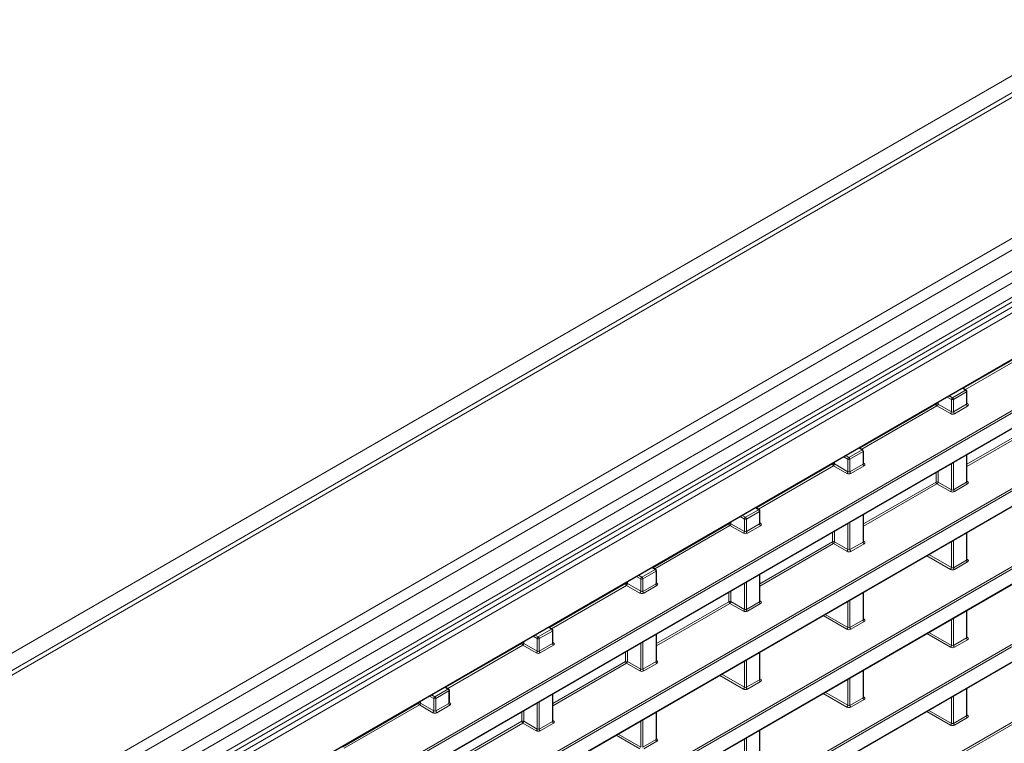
# Model space of a CAD drawing. Header units: millimetres. Extents: x 0 to 1118, y 0 to 864.
# Tile 178 of 235: x 954 to 988, y 388 to 414. Entities that reach past the tile are written whole.
import ezdxf

# ---------------------------------------------------------------- set-up
doc = ezdxf.new("R2010")
doc.units = ezdxf.units.MM

msp = doc.modelspace()

# ---------------------------------------------------------------- linework, layer by layer
at = {"color": 9, "linetype": 'Continuous', "lineweight": 0}
for p, q in [((864.331, 340.104), (1008.452, 423.304)), ((1009.489, 423.137), (865.115, 339.792)), ((1013.762, 420.67), (869.388, 337.325)), ((1014.012, 420.406), (869.638, 337.061)), ((1014.335, 419.846), (869.961, 336.501)), ((1014.438, 419.498), (870.065, 336.153)), ((869.341, 334.893), (1014.811, 418.872)), ((1014.438, 419.003), (870.065, 335.658)), ((1014.898, 418.719), (869.428, 334.741)), ((871.798, 334.494), (1012.529, 415.736)), ((961.028, 384.2), (996.577, 404.721)), ((996.611, 404.661), (961.063, 384.139)), ((961.063, 383.607), (996.611, 404.128)), ((986.613, 400.734), (989.274, 402.27)), ((959.408, 380.541), (996.577, 401.997)), ((996.611, 401.936), (959.443, 380.48)), ((989.309, 402.21), (986.681, 400.692)), ((960.414, 380.508), (996.611, 401.404)), ((986.225, 400.405), (986.686, 400.671)), ((986.72, 400.61), (986.26, 400.344)), ((986.686, 400.671), (986.577, 400.738)), ((986.72, 400.173), (986.72, 400.61)), ((982.989, 398.642), (985.651, 400.178)), ((985.651, 400.178), (985.651, 400.203)), ((985.721, 400.243), (985.721, 400.179)), ((985.721, 400.179), (986.189, 399.908)), ((986.189, 400.344), (986.042, 400.429)), ((986.113, 400.47), (986.225, 400.405)), ((986.189, 399.908), (986.189, 400.344)), ((986.26, 400.344), (986.26, 399.907)), ((986.26, 399.907), (986.72, 400.173)), ((986.735, 400.208), (986.756, 400.195)), ((998.001, 400.015), (960.414, 378.316)), ((960.506, 378.45), (997.966, 400.075)), ((985.685, 400.118), (983.057, 398.6)), ((986.154, 399.847), (985.685, 400.118)), ((986.755, 400.112), (986.294, 399.846)), ((959.443, 377.224), (998.001, 399.482)), ((986.735, 398.08), (989.274, 399.546)), ((989.309, 399.485), (986.735, 398)), ((982.601, 398.313), (983.062, 398.579)), ((983.097, 398.518), (982.636, 398.252)), ((983.062, 398.579), (982.953, 398.646)), ((983.097, 398.081), (983.097, 398.518)), ((982.027, 398.086), (982.027, 398.111)), ((982.097, 398.151), (982.097, 398.087)), ((982.566, 398.252), (982.418, 398.337)), ((982.489, 398.378), (982.601, 398.313)), ((982.566, 397.816), (982.566, 398.252)), ((982.636, 398.252), (982.636, 397.815)), ((983.111, 398.116), (983.132, 398.102)), ((986.189, 397.184), (986.189, 398.095)), ((986.26, 398.136), (986.26, 397.183)), ((986.72, 397.449), (986.72, 398.402)), ((979.365, 396.55), (982.027, 398.086)), ((982.061, 398.025), (979.433, 396.508)), ((982.53, 397.755), (982.061, 398.025)), ((982.097, 398.087), (982.566, 397.816)), ((982.636, 397.815), (983.097, 398.081)), ((983.131, 398.02), (982.67, 397.754)), ((985.651, 397.454), (985.651, 397.784)), ((985.721, 397.824), (985.721, 397.455)), ((983.111, 395.988), (985.651, 397.454)), ((985.721, 397.455), (986.189, 397.184)), ((986.26, 397.183), (986.72, 397.449)), ((986.735, 397.484), (986.756, 397.47)), ((985.685, 397.393), (983.111, 395.907)), ((986.154, 397.123), (985.685, 397.393)), ((986.755, 397.388), (986.294, 397.122)), ((961.028, 376.028), (996.577, 396.549)), ((996.611, 396.488), (961.063, 375.967)), ((978.977, 396.221), (979.438, 396.487)), ((979.473, 396.426), (979.012, 396.16)), ((979.438, 396.487), (979.33, 396.554)), ((979.473, 395.989), (979.473, 396.426)), ((978.473, 396.059), (978.473, 395.995)), ((978.942, 396.16), (978.794, 396.245)), ((978.865, 396.286), (978.977, 396.221)), ((978.942, 395.724), (978.942, 396.16)), ((979.012, 396.16), (979.012, 395.723)), ((982.636, 396.043), (982.636, 395.091)), ((983.097, 395.357), (983.097, 396.31)), ((961.063, 375.434), (996.611, 395.956)), ((975.741, 394.458), (978.403, 395.994)), ((978.437, 395.933), (975.809, 394.416)), ((978.403, 395.994), (978.403, 396.019)), ((978.906, 395.663), (978.437, 395.933)), ((978.473, 395.995), (978.942, 395.724)), ((979.012, 395.723), (979.473, 395.989)), ((979.507, 395.928), (979.046, 395.662)), ((979.487, 396.024), (979.509, 396.01)), ((982.027, 395.362), (982.027, 395.692)), ((982.097, 395.732), (982.097, 395.363)), ((982.566, 395.092), (982.566, 396.003)), ((979.487, 393.896), (982.027, 395.362)), ((982.097, 395.363), (982.566, 395.092)), ((982.636, 395.091), (983.097, 395.357)), ((983.111, 395.392), (983.132, 395.378)), ((986.189, 394.46), (986.189, 395.371)), ((986.26, 395.411), (986.26, 394.459)), ((986.72, 394.725), (986.72, 395.678)), ((982.061, 395.301), (979.487, 393.815)), ((982.53, 395.031), (982.061, 395.301)), ((983.131, 395.296), (982.67, 395.03)), ((986.154, 394.399), (985.33, 394.875)), ((985.4, 394.915), (986.189, 394.46)), ((986.26, 394.459), (986.72, 394.725)), ((986.755, 394.664), (986.294, 394.398)), ((986.735, 394.76), (986.756, 394.746)), ((975.353, 394.129), (975.814, 394.395)), ((975.849, 394.334), (975.388, 394.068)), ((975.814, 394.395), (975.706, 394.462)), ((975.849, 393.897), (975.849, 394.334)), ((974.849, 393.967), (974.849, 393.903)), ((975.318, 394.068), (975.17, 394.153)), ((975.241, 394.194), (975.353, 394.129)), ((975.318, 393.632), (975.318, 394.068)), ((975.388, 394.068), (975.388, 393.631)), ((979.473, 393.265), (979.473, 394.217)), ((961.028, 373.303), (996.577, 393.825)), ((996.611, 393.764), (961.063, 373.243)), ((972.117, 392.366), (974.779, 393.902)), ((974.813, 393.841), (972.185, 392.324)), ((974.779, 393.902), (974.779, 393.927)), ((975.282, 393.571), (974.813, 393.841)), ((974.849, 393.903), (975.318, 393.632)), ((975.388, 393.631), (975.849, 393.897)), ((975.883, 393.836), (975.423, 393.57)), ((975.863, 393.932), (975.885, 393.918)), ((978.473, 393.64), (978.473, 393.271)), ((978.942, 393), (978.942, 393.911)), ((979.012, 393.951), (979.012, 392.999)), ((975.863, 391.804), (978.403, 393.27)), ((978.403, 393.27), (978.403, 393.6)), ((978.473, 393.271), (978.942, 393)), ((979.487, 393.3), (979.509, 393.286)), ((982.566, 392.368), (982.566, 393.279)), ((982.636, 393.319), (982.636, 392.367)), ((983.097, 392.633), (983.097, 393.585)), ((978.437, 393.209), (975.863, 391.723)), ((978.906, 392.939), (978.437, 393.209)), ((979.012, 392.999), (979.473, 393.265)), ((979.507, 393.204), (979.046, 392.938)), ((986.72, 392.001), (986.72, 392.953)), ((982.53, 392.307), (981.706, 392.783)), ((981.776, 392.823), (982.566, 392.368)), ((982.636, 392.367), (983.097, 392.633)), ((983.111, 392.667), (983.132, 392.654)), ((986.189, 391.736), (986.189, 392.647)), ((986.26, 392.687), (986.26, 391.735)), ((971.729, 392.037), (972.19, 392.303)), ((972.225, 392.242), (971.764, 391.976)), ((972.19, 392.303), (972.082, 392.37)), ((972.225, 391.805), (972.225, 392.242)), ((983.131, 392.572), (982.67, 392.306)), ((971.694, 391.976), (971.546, 392.061)), ((971.617, 392.102), (971.729, 392.037)), ((971.694, 391.54), (971.694, 391.976)), ((971.764, 391.976), (971.764, 391.539)), ((975.849, 391.173), (975.849, 392.125)), ((986.154, 391.675), (985.33, 392.151)), ((985.4, 392.191), (986.189, 391.736)), ((986.26, 391.735), (986.72, 392.001)), ((986.755, 391.94), (986.294, 391.674)), ((986.735, 392.035), (986.756, 392.022)), ((968.493, 390.274), (971.155, 391.81)), ((971.19, 391.749), (968.561, 390.232)), ((971.155, 391.81), (971.155, 391.835)), ((971.658, 391.479), (971.19, 391.749)), ((971.225, 391.875), (971.225, 391.811)), ((971.225, 391.811), (971.694, 391.54)), ((971.764, 391.539), (972.225, 391.805)), ((972.259, 391.744), (971.799, 391.478)), ((972.239, 391.839), (972.261, 391.826)), ((974.849, 391.548), (974.849, 391.179)), ((975.318, 390.908), (975.318, 391.819)), ((975.388, 391.859), (975.388, 390.907)), ((974.779, 391.178), (974.779, 391.508)), ((975.863, 391.207), (975.885, 391.194)), ((979.012, 391.227), (979.012, 390.275)), ((979.473, 390.541), (979.473, 391.493)), ((972.239, 389.712), (974.779, 391.178)), ((974.813, 391.117), (972.239, 389.631)), ((975.282, 390.847), (974.813, 391.117)), ((974.849, 391.179), (975.318, 390.908)), ((975.388, 390.907), (975.849, 391.173)), ((975.883, 391.112), (975.423, 390.846)), ((978.942, 390.276), (978.942, 391.187)), ((983.097, 389.909), (983.097, 390.861)), ((978.906, 390.215), (978.082, 390.691)), ((978.153, 390.731), (978.942, 390.276)), ((979.012, 390.275), (979.473, 390.541)), ((979.487, 390.575), (979.509, 390.562)), ((982.566, 389.644), (982.566, 390.555)), ((982.636, 390.595), (982.636, 389.643)), ((968.105, 389.945), (968.566, 390.211)), ((968.566, 390.211), (968.458, 390.278)), ((979.507, 390.48), (979.046, 390.214)), ((986.72, 389.277), (986.72, 390.229)), ((968.07, 389.884), (967.922, 389.969)), ((967.993, 390.009), (968.105, 389.945)), ((968.07, 389.448), (968.07, 389.884)), ((968.601, 390.15), (968.14, 389.884)), ((968.14, 389.884), (968.14, 389.447)), ((968.601, 389.713), (968.601, 390.15)), ((972.225, 389.081), (972.225, 390.033)), ((982.53, 389.583), (981.706, 390.059)), ((981.776, 390.099), (982.566, 389.644)), ((982.636, 389.643), (983.097, 389.909)), ((983.131, 389.848), (982.67, 389.582)), ((983.111, 389.943), (983.132, 389.93)), ((986.189, 389.012), (986.189, 389.923)), ((986.26, 389.963), (986.26, 389.011)), ((964.869, 388.182), (967.531, 389.718)), ((967.566, 389.657), (964.937, 388.14)), ((967.531, 389.718), (967.531, 389.743)), ((968.035, 389.387), (967.566, 389.657)), ((967.601, 389.783), (967.601, 389.719)), ((967.601, 389.719), (968.07, 389.448)), ((968.14, 389.447), (968.601, 389.713)), ((968.636, 389.652), (968.175, 389.386)), ((968.615, 389.747), (968.637, 389.734)), ((971.694, 388.816), (971.694, 389.727)), ((971.764, 389.767), (971.764, 388.815)), ((971.155, 389.086), (971.155, 389.416)), ((971.225, 389.456), (971.225, 389.086)), ((975.388, 389.135), (975.388, 388.183)), ((975.849, 388.449), (975.849, 389.401)), ((986.154, 388.951), (985.33, 389.427)), ((985.4, 389.467), (986.189, 389.012)), ((986.26, 389.011), (986.72, 389.277)), ((986.755, 389.216), (986.294, 388.95)), ((986.735, 389.311), (986.756, 389.298)), ((968.615, 387.62), (971.155, 389.086)), ((971.19, 389.025), (968.615, 387.539)), ((971.658, 388.755), (971.19, 389.025)), ((971.225, 389.086), (971.694, 388.816)), ((971.764, 388.815), (972.225, 389.081)), ((972.259, 389.02), (971.799, 388.754)), ((972.239, 389.115), (972.261, 389.102)), ((975.318, 388.184), (975.318, 389.095)), ((975.282, 388.123), (974.458, 388.599)), ((974.529, 388.639), (975.318, 388.184)), ((975.388, 388.183), (975.849, 388.449)), ((975.863, 388.483), (975.885, 388.47)), ((978.942, 387.552), (978.942, 388.463)), ((979.012, 388.503), (979.012, 387.551)), ((979.473, 387.817), (979.473, 388.769)), ((975.883, 388.388), (975.423, 388.122))]:
    msp.add_line(p, q, dxfattribs=at)
at = {"color": 7, "linetype": 'Continuous', "lineweight": 15}
for p, q in [((1009.239, 423.161), (864.865, 339.816)), ((869.961, 335.429), (1014.335, 418.774)), ((871.788, 334.471), (1012.518, 415.713)), ((961.053, 383.584), (996.601, 404.105)), ((960.483, 380.531), (996.601, 401.381)), ((986.711, 400.673), (986.592, 400.747)), ((986.735, 400.194), (986.735, 400.631)), ((959.433, 377.201), (997.991, 399.46)), ((983.087, 398.581), (982.968, 398.655)), ((983.111, 398.102), (983.111, 398.538)), ((986.735, 397.47), (986.735, 398.41)), ((979.464, 396.489), (979.345, 396.563)), ((979.487, 396.01), (979.487, 396.446)), ((983.111, 395.378), (983.111, 396.318)), ((961.053, 375.412), (996.601, 395.933)), ((986.735, 394.746), (986.735, 395.686)), ((975.84, 394.397), (975.721, 394.471)), ((975.863, 393.918), (975.863, 394.354)), ((979.487, 393.286), (979.487, 394.226)), ((983.111, 392.654), (983.111, 393.594)), ((986.735, 392.022), (986.735, 392.962)), ((972.216, 392.305), (972.097, 392.378)), ((972.239, 391.826), (972.239, 392.262)), ((975.863, 391.194), (975.863, 392.134)), ((979.487, 390.562), (979.487, 391.502)), ((983.111, 389.93), (983.111, 390.87)), ((968.592, 390.213), (968.473, 390.286)), ((968.615, 389.734), (968.615, 390.17)), ((986.735, 389.298), (986.735, 390.238)), ((972.239, 389.102), (972.239, 390.042)), ((975.863, 388.47), (975.863, 389.41)), ((979.487, 387.838), (979.487, 388.778))]:
    msp.add_line(p, q, dxfattribs=at)
at = {"color": 9, "linetype": 'Continuous', "lineweight": 0}
for centre, radius, start, end in [((986.7, 400.651), 0.0251, 63.6584, 125.5265), ((986.643, 400.607), 0.077, 2.6523, 56.7703), ((986.71, 400.633), 0.0247, 293.7585, 354.9213), ((985.686, 400.11), 0.077, 63.2338, 117.3435), ((985.727, 400.182), 0.077, 182.6523, 236.7703), ((985.641, 400.184), 0.0793, 303.5222, 356.4778), ((986.269, 400.339), 0.0793, 123.5222, 176.4778), ((986.224, 400.413), 0.077, 243.2338, 297.3435), ((986.183, 400.341), 0.077, 2.6523, 56.7703), ((986.797, 400.177), 0.077, 182.6523, 236.7703), ((986.741, 400.218), 0.0278, 257.7331, 303.5435), ((986.11, 399.913), 0.0793, 303.5222, 356.4778), ((986.337, 399.911), 0.077, 182.6523, 236.7703), ((983.076, 398.559), 0.0251, 63.6584, 125.5265), ((983.02, 398.515), 0.077, 2.6523, 56.7703), ((983.087, 398.541), 0.0247, 293.7585, 354.9213), ((982.062, 398.018), 0.077, 63.2338, 117.3435), ((982.645, 398.247), 0.0793, 123.5222, 176.4778), ((982.6, 398.32), 0.077, 243.2338, 297.3435), ((982.559, 398.248), 0.077, 2.6523, 56.7703), ((983.117, 398.126), 0.0278, 257.7331, 303.5435), ((982.104, 398.09), 0.077, 182.6523, 236.7703), ((982.018, 398.092), 0.0793, 303.5222, 356.4778), ((982.486, 397.821), 0.0793, 303.5222, 356.4778), ((982.713, 397.819), 0.077, 182.6523, 236.7703), ((983.173, 398.085), 0.077, 182.6523, 236.7703), ((985.686, 397.386), 0.077, 63.2338, 117.3435), ((985.727, 397.458), 0.077, 182.6523, 236.7703), ((985.641, 397.46), 0.0793, 303.5222, 356.4778), ((986.797, 397.453), 0.077, 182.6523, 236.7703), ((986.741, 397.494), 0.0278, 257.7331, 303.5435), ((986.11, 397.189), 0.0793, 303.5222, 356.4778), ((986.337, 397.187), 0.077, 182.6523, 236.7703), ((979.452, 396.467), 0.0251, 63.6584, 125.5265), ((979.396, 396.422), 0.077, 2.6523, 56.7703), ((979.463, 396.449), 0.0247, 293.7585, 354.9213), ((979.021, 396.155), 0.0793, 123.5222, 176.4778), ((978.976, 396.228), 0.077, 243.2338, 297.3435), ((978.935, 396.156), 0.077, 2.6523, 56.7703), ((978.438, 395.926), 0.077, 63.2338, 117.3435), ((978.48, 395.998), 0.077, 182.6523, 236.7703), ((978.394, 396), 0.0793, 303.5222, 356.4778), ((978.863, 395.729), 0.0793, 303.5222, 356.4778), ((979.089, 395.726), 0.077, 182.6523, 236.7703), ((979.55, 395.993), 0.077, 182.6523, 236.7703), ((979.493, 396.034), 0.0278, 257.7331, 303.5435), ((982.062, 395.294), 0.077, 63.2338, 117.3435), ((982.104, 395.366), 0.077, 182.6523, 236.7703), ((982.018, 395.368), 0.0793, 303.5222, 356.4778), ((983.173, 395.361), 0.077, 182.6523, 236.7703), ((983.117, 395.402), 0.0278, 257.7331, 303.5435), ((982.486, 395.097), 0.0793, 303.5222, 356.4778), ((982.713, 395.094), 0.077, 182.6523, 236.7703), ((986.797, 394.728), 0.077, 182.6523, 236.7703), ((986.741, 394.77), 0.0278, 257.7331, 303.5435), ((975.828, 394.374), 0.0251, 63.6584, 125.5265), ((975.772, 394.33), 0.077, 2.6523, 56.7703), ((975.839, 394.357), 0.0247, 293.7585, 354.9213), ((986.11, 394.465), 0.0793, 303.5222, 356.4778), ((986.337, 394.462), 0.077, 182.6523, 236.7703), ((975.397, 394.063), 0.0793, 123.5222, 176.4778), ((975.352, 394.136), 0.077, 243.2338, 297.3435), ((975.311, 394.064), 0.077, 2.6523, 56.7703), ((974.814, 393.834), 0.077, 63.2338, 117.3435), ((974.856, 393.906), 0.077, 182.6523, 236.7703), ((974.77, 393.907), 0.0793, 303.5222, 356.4778), ((975.239, 393.637), 0.0793, 303.5222, 356.4778), ((975.465, 393.634), 0.077, 182.6523, 236.7703), ((975.926, 393.9), 0.077, 182.6523, 236.7703), ((975.869, 393.942), 0.0278, 257.7331, 303.5435), ((978.438, 393.202), 0.077, 63.2338, 117.3435), ((978.48, 393.274), 0.077, 182.6523, 236.7703), ((978.394, 393.275), 0.0793, 303.5222, 356.4778), ((979.493, 393.309), 0.0278, 257.7331, 303.5435), ((978.863, 393.005), 0.0793, 303.5222, 356.4778), ((979.089, 393.002), 0.077, 182.6523, 236.7703), ((979.55, 393.268), 0.077, 182.6523, 236.7703), ((983.173, 392.636), 0.077, 182.6523, 236.7703), ((983.117, 392.677), 0.0278, 257.7331, 303.5435), ((972.205, 392.282), 0.0251, 63.6584, 125.5265), ((972.148, 392.238), 0.077, 2.6523, 56.7703), ((972.215, 392.265), 0.0247, 293.7585, 354.9213), ((982.486, 392.373), 0.0793, 303.5222, 356.4778), ((982.713, 392.37), 0.077, 182.6523, 236.7703), ((971.773, 391.971), 0.0793, 123.5222, 176.4778), ((971.729, 392.044), 0.077, 243.2338, 297.3435), ((971.687, 391.972), 0.077, 2.6523, 56.7703), ((986.797, 392.004), 0.077, 182.6523, 236.7703), ((986.741, 392.045), 0.0278, 257.8973, 303.5269), ((971.19, 391.742), 0.077, 63.2338, 117.3435), ((971.232, 391.814), 0.077, 182.6523, 236.7703), ((971.146, 391.815), 0.0793, 303.5222, 356.4778), ((972.302, 391.808), 0.077, 182.6523, 236.7703), ((972.245, 391.849), 0.0278, 257.7331, 303.5435), ((986.11, 391.741), 0.0793, 303.5222, 356.4778), ((986.337, 391.738), 0.077, 182.6523, 236.7703), ((971.615, 391.545), 0.0793, 303.5222, 356.4778), ((971.841, 391.542), 0.077, 182.6523, 236.7703), ((974.814, 391.11), 0.077, 63.2338, 117.3435), ((974.856, 391.182), 0.077, 182.6523, 236.7703), ((974.77, 391.183), 0.0793, 303.5222, 356.4778), ((975.239, 390.913), 0.0793, 303.5222, 356.4778), ((975.465, 390.91), 0.077, 182.6523, 236.7703), ((975.926, 391.176), 0.077, 182.6523, 236.7703), ((975.869, 391.217), 0.0278, 257.7331, 303.5435), ((979.55, 390.544), 0.077, 182.6523, 236.7703), ((979.493, 390.585), 0.0278, 257.7331, 303.5435), ((968.581, 390.19), 0.0251, 63.6584, 125.5265), ((968.524, 390.146), 0.077, 2.6523, 56.7703), ((968.591, 390.172), 0.0247, 293.7585, 354.9213), ((978.863, 390.281), 0.0793, 303.5222, 356.4778), ((979.089, 390.278), 0.077, 182.6523, 236.7703), ((968.149, 389.879), 0.0793, 123.5222, 176.4778), ((968.105, 389.952), 0.077, 243.2338, 297.3435), ((968.063, 389.88), 0.077, 2.6523, 56.7703), ((983.173, 389.912), 0.077, 182.6523, 236.7703), ((983.117, 389.953), 0.0278, 257.8973, 303.5269), ((967.566, 389.65), 0.077, 63.2338, 117.3435), ((967.608, 389.722), 0.077, 182.6523, 236.7703), ((967.522, 389.723), 0.0793, 303.5222, 356.4778), ((968.678, 389.716), 0.077, 182.6523, 236.7703), ((968.621, 389.757), 0.0278, 257.7331, 303.5435), ((982.486, 389.649), 0.0793, 303.5222, 356.4778), ((982.713, 389.646), 0.077, 182.6523, 236.7703), ((967.991, 389.453), 0.0793, 303.5222, 356.4778), ((968.217, 389.45), 0.077, 182.6523, 236.7703), ((986.797, 389.28), 0.077, 182.6523, 236.7703), ((986.741, 389.321), 0.0278, 257.8973, 303.5269), ((971.19, 389.018), 0.077, 63.2338, 117.3435), ((971.232, 389.09), 0.077, 182.6523, 236.7703), ((971.146, 389.091), 0.0793, 303.5222, 356.4778), ((971.615, 388.821), 0.0793, 303.5222, 356.4778), ((971.841, 388.818), 0.077, 182.6523, 236.7703), ((972.302, 389.084), 0.077, 182.6523, 236.7703), ((972.245, 389.125), 0.0278, 257.7331, 303.5435), ((986.11, 389.017), 0.0793, 303.5222, 356.4778), ((986.337, 389.014), 0.077, 182.6523, 236.7703), ((975.926, 388.452), 0.077, 182.6523, 236.7703), ((975.869, 388.493), 0.0278, 257.7331, 303.5435)]:
    msp.add_arc(centre, radius, start, end, dxfattribs=at)
at = {"color": 7, "linetype": 'Continuous', "lineweight": 15}
for centre in [(986.685, 400.631), (983.061, 398.538), (979.437, 396.446), (975.813, 394.354), (972.189, 392.262), (968.565, 390.17)]:
    msp.add_arc(centre, 0.05, 0, 58.2709, dxfattribs=at)
at = {"color": 9, "linetype": 'Continuous', "lineweight": 0}
for centre, major_axis, ratio, start_param, end_param in [((986.685, 400.195), (0.05, -0.0016), 0.597067, 5.516493, 6.301891), ((986.684, 400.154), (0.1, -0.0015), 0.587275, 5.506822, 7.060165), ((986.224, 399.888), (0.1, -0.0015), 0.587275, 3.953479, 5.506822), ((986.224, 399.929), (0.05, -0.0016), 0.597067, 3.96315, 5.516493), ((983.061, 398.103), (0.05, -0.0016), 0.597067, 5.516493, 6.301891), ((983.061, 398.062), (0.1, -0.0015), 0.587275, 5.506822, 7.060165), ((982.6, 397.796), (0.1, -0.0015), 0.587275, 3.953479, 5.506822), ((982.6, 397.837), (0.05, -0.0016), 0.597067, 3.96315, 5.516493), ((986.685, 397.471), (0.05, -0.0016), 0.597067, 5.516493, 6.301891), ((986.684, 397.43), (0.1, -0.0015), 0.587275, 5.506822, 7.060165), ((986.224, 397.164), (0.1, -0.0015), 0.587275, 3.953479, 5.506822), ((986.224, 397.205), (0.05, -0.0016), 0.597067, 3.96315, 5.516493), ((978.976, 395.745), (0.05, -0.0016), 0.597067, 3.96315, 5.516493), ((979.437, 396.011), (0.05, -0.0016), 0.597067, 5.516493, 6.301891), ((979.437, 395.97), (0.1, -0.0015), 0.587275, 5.506822, 7.060165), ((978.976, 395.704), (0.1, -0.0015), 0.587275, 3.953479, 5.506822), ((983.061, 395.379), (0.05, -0.0016), 0.597067, 5.516493, 6.301891), ((983.061, 395.338), (0.1, -0.0015), 0.587275, 5.506822, 7.060165), ((982.6, 395.072), (0.1, -0.0015), 0.587275, 3.953479, 5.506822), ((982.6, 395.113), (0.05, -0.0016), 0.597067, 3.96315, 5.516493), ((986.685, 394.747), (0.05, -0.0016), 0.597067, 5.516493, 6.301891), ((986.684, 394.706), (0.1, -0.0015), 0.587275, 5.506822, 7.060165), ((986.224, 394.44), (0.1, -0.0015), 0.587275, 3.953479, 5.506822), ((986.224, 394.481), (0.05, -0.0016), 0.597067, 3.96315, 5.516493), ((975.352, 393.653), (0.05, -0.0016), 0.597067, 3.96315, 5.516493), ((975.813, 393.919), (0.05, -0.0016), 0.597067, 5.516493, 6.301891), ((975.813, 393.878), (0.1, -0.0015), 0.587275, 5.506822, 7.060165), ((975.352, 393.612), (0.1, -0.0015), 0.587275, 3.953479, 5.506822), ((979.437, 393.287), (0.05, -0.0016), 0.597067, 5.516493, 6.301891), ((979.437, 393.246), (0.1, -0.0015), 0.587275, 5.506822, 7.060165), ((978.976, 392.98), (0.1, -0.0015), 0.587275, 3.953479, 5.506822), ((978.976, 393.021), (0.05, -0.0016), 0.597067, 3.96315, 5.516493), ((983.061, 392.655), (0.05, -0.0016), 0.597067, 5.516493, 6.301891), ((983.061, 392.614), (0.1, -0.0015), 0.587275, 5.506822, 7.060165), ((982.6, 392.348), (0.1, -0.0015), 0.587275, 3.953479, 5.506822), ((982.6, 392.389), (0.05, -0.0016), 0.597067, 3.96315, 5.516493), ((986.685, 392.023), (0.05, -0.0016), 0.597067, 5.516493, 6.301891), ((986.684, 391.982), (0.1, -0.0015), 0.587275, 5.506822, 7.060165), ((972.189, 391.827), (0.05, -0.0016), 0.597067, 5.516493, 6.301891), ((972.189, 391.786), (0.1, -0.0015), 0.587275, 5.506822, 7.060165), ((986.224, 391.716), (0.1, -0.0015), 0.587275, 3.953479, 5.506822), ((986.224, 391.757), (0.05, -0.0016), 0.597067, 3.96315, 5.516493), ((971.728, 391.52), (0.1, -0.0015), 0.587275, 3.953479, 5.506822), ((971.729, 391.561), (0.05, -0.0016), 0.597067, 3.96315, 5.516493), ((975.352, 390.929), (0.05, -0.0016), 0.597067, 3.96315, 5.516493), ((975.813, 391.195), (0.05, -0.0016), 0.597067, 5.516493, 6.301891), ((975.813, 391.154), (0.1, -0.0015), 0.587275, 5.506822, 7.060165), ((975.352, 390.888), (0.1, -0.0015), 0.587275, 3.953479, 5.506822), ((979.437, 390.563), (0.05, -0.0016), 0.597067, 5.516493, 6.301891), ((979.437, 390.522), (0.1, -0.0015), 0.587275, 5.506822, 7.060165), ((978.976, 390.256), (0.1, -0.0015), 0.587275, 3.953479, 5.506822), ((978.976, 390.297), (0.05, -0.0016), 0.597067, 3.96315, 5.516493), ((983.061, 389.931), (0.05, -0.0016), 0.597067, 5.516493, 6.301891), ((983.061, 389.89), (0.1, -0.0015), 0.587275, 5.506822, 7.060165), ((968.565, 389.735), (0.05, -0.0016), 0.597067, 5.516493, 6.301891), ((968.565, 389.694), (0.1, -0.0015), 0.587275, 5.506822, 7.060165), ((982.6, 389.624), (0.1, -0.0015), 0.587275, 3.953479, 5.506822), ((982.6, 389.665), (0.05, -0.0016), 0.597067, 3.96315, 5.516493), ((968.104, 389.428), (0.1, -0.0015), 0.587275, 3.953479, 5.506822), ((968.105, 389.469), (0.05, -0.0016), 0.597067, 3.96315, 5.516493), ((986.685, 389.299), (0.05, -0.0016), 0.597067, 5.516493, 6.301891), ((986.684, 389.258), (0.1, -0.0015), 0.587275, 5.506822, 7.060165), ((971.729, 388.837), (0.05, -0.0016), 0.597067, 3.96315, 5.516493), ((972.189, 389.103), (0.05, -0.0016), 0.597067, 5.516493, 6.301891), ((972.189, 389.062), (0.1, -0.0015), 0.587275, 5.506822, 7.060165), ((986.224, 388.992), (0.1, -0.0015), 0.587275, 3.953479, 5.506822), ((986.224, 389.033), (0.05, -0.0016), 0.597067, 3.96315, 5.516493), ((971.728, 388.796), (0.1, -0.0015), 0.587275, 3.953479, 5.506822), ((975.813, 388.471), (0.05, -0.0016), 0.597067, 5.516493, 6.301891), ((975.813, 388.43), (0.1, -0.0015), 0.587275, 5.506822, 7.060165)]:
    msp.add_ellipse(centre, major_axis=major_axis, ratio=ratio, start_param=start_param, end_param=end_param, dxfattribs=at)
at = {"color": 7, "linetype": 'Continuous', "lineweight": 15}
for points, knots in [([(986.736, 400.188), (986.736, 400.188), (986.737, 400.188), (986.735, 400.192), (986.735, 400.194), (986.735, 400.194)], [0, 0, 0, 0, 0.251447, 0.972188, 1, 1, 1, 1]), ([(983.112, 398.096), (983.112, 398.096), (983.113, 398.096), (983.111, 398.1), (983.111, 398.102), (983.111, 398.102)], [0, 0, 0, 0, 0.251447, 0.972188, 1, 1, 1, 1]), ([(986.736, 397.464), (986.736, 397.464), (986.737, 397.464), (986.735, 397.468), (986.735, 397.47), (986.735, 397.47)], [0, 0, 0, 0, 0.251158, 0.971068, 1, 1, 1, 1]), ([(979.488, 396.004), (979.488, 396.004), (979.489, 396.004), (979.487, 396.008), (979.487, 396.01), (979.487, 396.01)], [0, 0, 0, 0, 0.251447, 0.972188, 1, 1, 1, 1]), ([(983.112, 395.372), (983.112, 395.372), (983.113, 395.372), (983.111, 395.376), (983.111, 395.378), (983.111, 395.378)], [0, 0, 0, 0, 0.251158, 0.971068, 1, 1, 1, 1]), ([(986.736, 394.74), (986.736, 394.74), (986.737, 394.739), (986.735, 394.744), (986.735, 394.746), (986.735, 394.746)], [0, 0, 0, 0, 0.251447, 0.972188, 1, 1, 1, 1]), ([(975.864, 393.912), (975.864, 393.912), (975.865, 393.911), (975.863, 393.916), (975.863, 393.918), (975.863, 393.918)], [0, 0, 0, 0, 0.251447, 0.972188, 1, 1, 1, 1]), ([(979.488, 393.28), (979.488, 393.28), (979.489, 393.279), (979.487, 393.284), (979.487, 393.286), (979.487, 393.286)], [0, 0, 0, 0, 0.251158, 0.971068, 1, 1, 1, 1]), ([(983.112, 392.648), (983.112, 392.648), (983.113, 392.647), (983.111, 392.652), (983.111, 392.654), (983.111, 392.654)], [0, 0, 0, 0, 0.251447, 0.972188, 1, 1, 1, 1]), ([(986.736, 392.016), (986.736, 392.016), (986.737, 392.015), (986.735, 392.02), (986.735, 392.022), (986.735, 392.022)], [0, 0, 0, 0, 0.251447, 0.972188, 1, 1, 1, 1]), ([(972.24, 391.82), (972.24, 391.82), (972.241, 391.819), (972.239, 391.824), (972.239, 391.826), (972.239, 391.826)], [0, 0, 0, 0, 0.251447, 0.972188, 1, 1, 1, 1]), ([(975.864, 391.188), (975.864, 391.188), (975.865, 391.187), (975.863, 391.192), (975.863, 391.194), (975.863, 391.194)], [0, 0, 0, 0, 0.251158, 0.971068, 1, 1, 1, 1]), ([(979.488, 390.556), (979.488, 390.556), (979.489, 390.555), (979.487, 390.56), (979.487, 390.561), (979.487, 390.562)], [0, 0, 0, 0, 0.251447, 0.972188, 1, 1, 1, 1]), ([(983.112, 389.924), (983.112, 389.924), (983.113, 389.923), (983.111, 389.928), (983.111, 389.929), (983.111, 389.93)], [0, 0, 0, 0, 0.251447, 0.972188, 1, 1, 1, 1]), ([(968.616, 389.728), (968.617, 389.728), (968.617, 389.727), (968.615, 389.732), (968.615, 389.733), (968.616, 389.734)], [0, 0, 0, 0, 0.251447, 0.972188, 1, 1, 1, 1]), ([(986.736, 389.292), (986.736, 389.292), (986.737, 389.291), (986.735, 389.296), (986.735, 389.297), (986.735, 389.297)], [0, 0, 0, 0, 0.251447, 0.972188, 1, 1, 1, 1]), ([(972.24, 389.096), (972.24, 389.096), (972.241, 389.095), (972.239, 389.1), (972.239, 389.101), (972.239, 389.102)], [0, 0, 0, 0, 0.251158, 0.971068, 1, 1, 1, 1]), ([(975.864, 388.464), (975.864, 388.464), (975.865, 388.463), (975.863, 388.468), (975.863, 388.469), (975.863, 388.469)], [0, 0, 0, 0, 0.251447, 0.972188, 1, 1, 1, 1])]:
    msp.add_open_spline(points, degree=3, knots=knots, dxfattribs=at)

doc.saveas('drawing.dxf')
